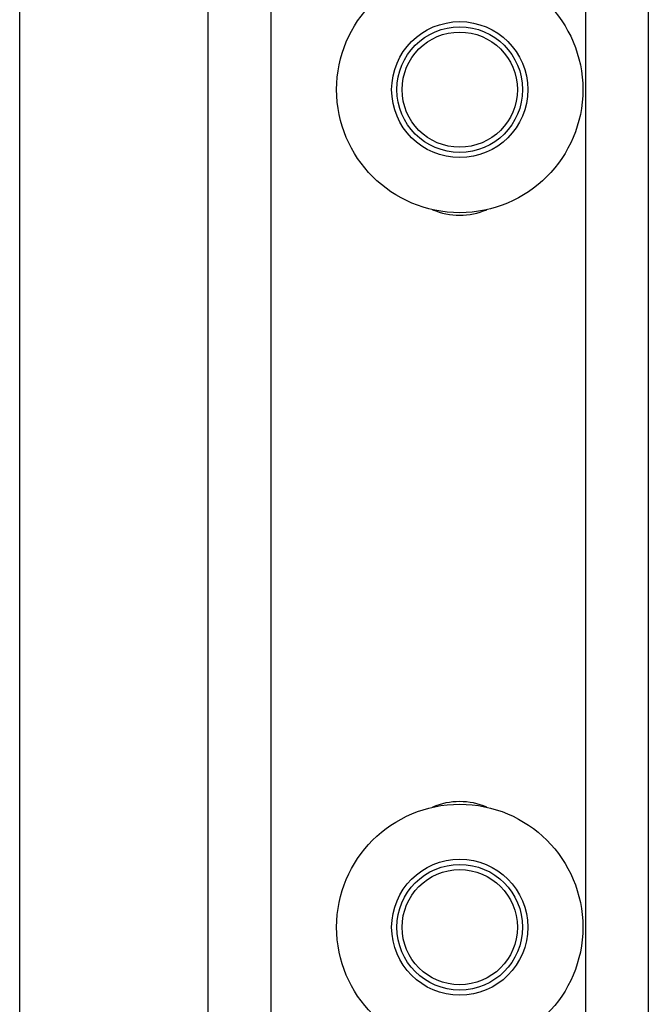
# Model space of a CAD drawing. Header units: inches. Extents: x 170 to 284, y 215 to 248.
# Tile 98 of 256: x 185.92 to 186.048, y 222.13 to 222.331. Entities that reach past the tile are written whole.
import ezdxf

# ---------------------------------------------------------------- set-up
doc = ezdxf.new("R2010")
doc.units = ezdxf.units.IN
doc.header["$LTSCALE"] = 0.25
doc.header["$MEASUREMENT"] = 0
doc.layers.add('RH BENCH MOUNT', color=7, linetype='Continuous')

msp = doc.modelspace()

# ---------------------------------------------------------------- linework, layer by layer
at = {"layer": 'RH BENCH MOUNT'}
for p, q in [((185.9197168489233, 219.9132451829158), (185.9197168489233, 225.3962551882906)), ((185.9582382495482, 219.9543346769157), (185.9582382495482, 224.0788821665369)), ((185.9710787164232, 219.9543346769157), (185.9710787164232, 224.0779280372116)), ((186.0352810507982, 224.0731573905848), (186.0352810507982, 219.9607549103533)), ((186.0481215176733, 224.0722032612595), (186.0481215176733, 219.9607549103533)), ((185.9197168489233, 219.9543346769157), (185.9197168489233, 224.0615720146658))]:
    msp.add_line(p, q, dxfattribs=at)
for centre, radius in [((186.0096001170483, 222.3169805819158), 0.02515019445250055), ((186.0096001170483, 222.3169805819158), 0.01390194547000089), ((186.0096001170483, 222.3169805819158), 0.01284046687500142), ((186.0096001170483, 222.3169805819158), 0.011770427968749), ((186.0096001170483, 222.1457743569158), 0.02515019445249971), ((186.0096001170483, 222.1457743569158), 0.0139019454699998), ((186.0096001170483, 222.1457743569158), 0.01284046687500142), ((186.0096001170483, 222.1457743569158), 0.011770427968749)]:
    msp.add_circle(centre, radius, dxfattribs=at)
for centre, radius, start, end in [((186.0096001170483, 222.305210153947), 0.01391050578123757, 246.5799281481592, 293.4200718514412), ((186.0096001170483, 222.1575447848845), 0.01391050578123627, 66.57992814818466, 113.4200718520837)]:
    msp.add_arc(centre, radius, start, end, dxfattribs=at)

doc.saveas('drawing.dxf')
